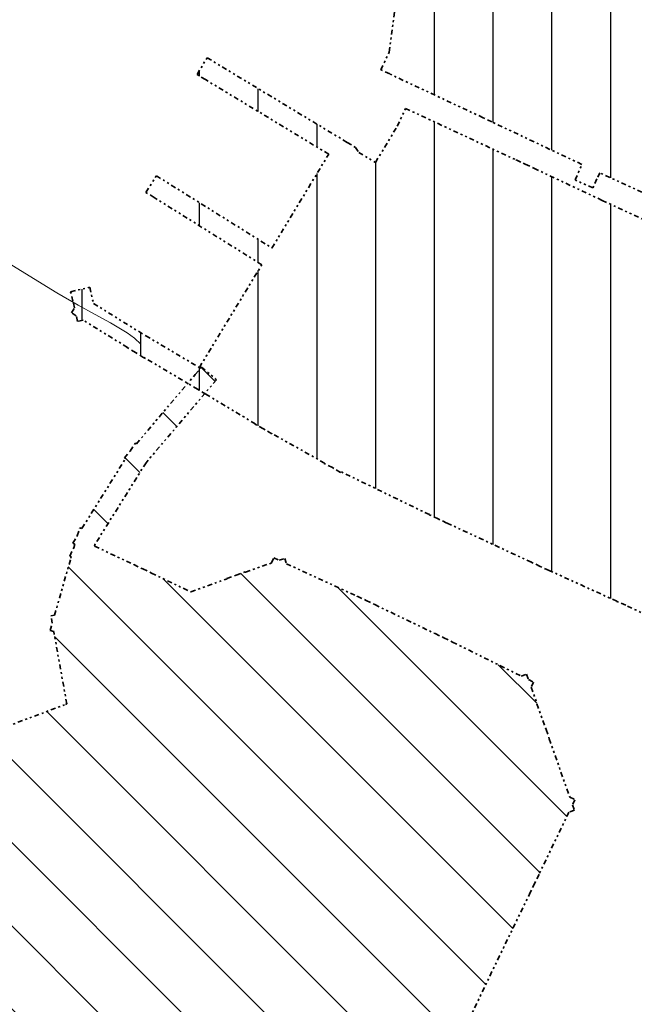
# Model space of a CAD drawing. Header units: metres. Extents: x 149823 to 166170, y 460676 to 475536.
# Tile 24 of 30: x 153508 to 153822, y 473348 to 473851. Entities that reach past the tile are written whole.
import ezdxf
from ezdxf.lldxf.tags import DXFTag

# ---------------------------------------------------------------- set-up
doc = ezdxf.new("R2010")
doc.units = ezdxf.units.M
doc.linetypes.add('AL-TEKENBLADGRENS-SO', pattern=[11.5, 2.5, -1.5, 1, -1.5, 1, -1.5, 2.5])
doc.layers.add('2026 hatch', color=10, linetype='Continuous')
doc.layers.add('2027 hatch', color=90, linetype='Continuous')
for name, color, linetype, lineweight in [('B-OI-RI-PERSLEIDING-G', 210, 'RI-PERS-SO', 18), ('X-XX-AL-TEKENBLADGRENS-CONTOUR_2026', 10, 'AL-TEKENBLADGRENS-SO', 35), ('X-XX-AL-TEKENBLADGRENS-CONTOUR_2027', 92, 'AL-TEKENBLADGRENS-SO', 35)]:
    doc.layers.add(name, color=color, linetype=linetype, lineweight=lineweight)
doc.styles.get("Standard").update_dxf_attribs({"font": 'simplex.shx'})
tags = doc.linetypes.add('RI-PERS-SO', pattern='A,7,-2,["P",Standard,S=1.8,R=0,X=-0.5,Y=-0.9],-2,7,-2,[102,NLCS.SHX,S=1,R=180,X=0,Y=0],-2', length=22).pattern_tags.tags
tags[6] = DXFTag(74, 10)
pattern_1 = [(270, (0, 0), (30, -4e-15), [])]

msp = doc.modelspace()

# ---------------------------------------------------------------- hatches: boundary and pattern name
at = {"layer": '2026 hatch', "transparency": 33554559}
h = msp.add_hatch(dxfattribs=at)
h.set_pattern_fill('ANSI31', color=256, scale=30, angle=225)
h.set_pattern_definition(pattern_1)
h.paths.add_polyline_path([(153700.45, 473861.38), (153691.37, 473865.57), (153695.67, 473888.52), (153661.69, 473907.99), (153657.34, 473910.09), (153657.49, 473910.39), (153657.2, 473910.56), (153659.6, 473914.75), (153669.41, 473935), (153671.51, 473939.5), (153671.57, 473939.47), (153671.6, 473939.53), (153689.82, 473979.34), (153689.98, 473979.69), (153689.65, 473979.88), (153692.04, 473984.04), (153701.61, 474004.28), (153703.7, 474008.8), (153703.74, 474008.78), (153703.76, 474008.82), (153708.26, 474006.69), (153726.83, 474046.18), (153722.48, 474048.12), (153722.67, 474048.54), (153722.27, 474048.76), (153724.62, 474052.9), (153731.69, 474068.77), (153731.65, 474068.8), (153733.72, 474073.32), (153735.75, 474077.86), (153735.79, 474077.84), (153735.82, 474077.89), (153740.34, 474075.81), (153759.49, 474116.82), (153755.21, 474118.99), (153755.39, 474119.34), (153755.06, 474119.54), (153757.57, 474123.63), (153767.53, 474143.2), (153769.64, 474147.65), (153769.77, 474147.59), (153769.83, 474147.72), (153774.22, 474145.48), (153791.64, 474185.72), (153787.35, 474187.82), (153787.54, 474188.2), (153787.18, 474188.42), (153789.65, 474192.51), (153799.47, 474212.53), (153801.57, 474217.02), (153801.65, 474216.98), (153801.69, 474217.06), (153806.14, 474214.88), (153824.39, 474254.65), (153820.11, 474256.64), (153819.88, 474257.4), (153822.34, 474261.43), (153831.72, 474281.61), (153833.82, 474286.14), (153833.83, 474286.13), (153833.83, 474286.14), (153830.23, 474357.5), (153834.48, 474366.55), (153897.83, 474336.78), (153897.84, 474336.79), (153902.35, 474334.66), (153906.87, 474332.53), (153906.86, 474332.52), (153967.16, 474303.94), (153971.68, 474301.84), (153971.66, 474301.81), (153971.7, 474301.79), (153969.56, 474297.29), (153941.19, 474236.14), (153941.19, 474236.14), (153941.18, 474236.12), (153941.19, 474236.11), (153939.08, 474231.59), (153936.98, 474227.07), (153936.98, 474227.07), (153927.08, 474205.74), (153928.61, 474205.62), (153929.27, 474207.04), (153929.3, 474207.02), (153929.31, 474207.04), (153929.36, 474207.01), (153931.18, 474210.88), (153933.31, 474215.4), (153942.36, 474211.15), (153939.22, 474204.48), (153939.36, 474204.41), (153938.49, 474202.7), (153994.71, 474176.15), (154039.01, 474155.43), (154039.02, 474155.44), (154043.54, 474153.31), (154048.07, 474151.2), (154048.06, 474151.19), (154085.3, 474133.72), (154086.02, 474135.5), (154086.31, 474135.38), (154087.49, 474137.8), (154089.68, 474142.3), (154098.67, 474137.92), (154094.52, 474129.39), (154094.55, 474129.38), (154094.54, 474129.36), (154129.28, 474112.86), (154132.19, 474113.75), (154133.02, 474111.08), (154135.55, 474109.87), (154134.24, 474107.12), (154134.67, 474105.72), (154142.76, 474101.84), (154147.27, 474099.68), (154142.95, 474090.66), (154130.14, 474096.8), (154127.23, 474095.9), (154126.4, 474098.59), (154123.87, 474099.8), (154125.18, 474102.55), (154124.76, 474103.93), (154090.33, 474120.29), (154067.51, 474070.48), (154067.58, 474070.45), (154067.57, 474070.43), (154067.59, 474070.42), (154065.44, 474065.96), (154063.38, 474061.46), (154063.31, 474061.49), (154048.08, 474029.52), (154048.03, 474029.4), (154034.16, 474000.1), (154084.27, 473976.71), (154088.81, 473974.6), (154084.58, 473965.53), (154029.89, 473991.06), (154008.79, 473946.4), (154006.69, 473941.88), (154006.68, 473941.89), (153993.85, 473914.42), (153993.86, 473914.42), (153993.86, 473914.42), (153993.86, 473914.41), (153991.74, 473909.89), (153989.62, 473905.36), (153989.62, 473905.37), (153970.31, 473864.09), (154020.29, 473841.04), (154024.83, 473838.95), (154020.65, 473829.87), (153966.07, 473855.04), (153966.06, 473855.01), (153966.04, 473855.02), (153966.04, 473855), (153966.03, 473855.01), (153952.53, 473826.6), (153936.84, 473793.22), (153936.85, 473793.21), (153934.71, 473788.7), (153932.59, 473784.18), (153932.58, 473784.19), (153932.57, 473784.17), (153907.57, 473735.95), (153960.54, 473711.03), (153965.06, 473708.91), (153960.81, 473699.86), (153907.83, 473724.78), (153907.83, 473724.77), (153903.31, 473726.91), (153898.79, 473729.03), (153898.79, 473729.04), (153850.45, 473751.86), (153804.38, 473773.14), (153802.97, 473769.96), (153800.93, 473765.4), (153791.8, 473769.47), (153795.3, 473777.33), (153795.24, 473777.36), (153795.26, 473777.4), (153749.35, 473799.1), (153749.35, 473799.1), (153744.84, 473801.24), (153697.14, 473823.59), (153692.62, 473825.72), (153696.86, 473834.77)])
h = msp.add_hatch(dxfattribs=at)
h.set_pattern_fill('ANSI31', color=256, scale=30, angle=225)
h.set_pattern_definition(pattern_1)
h.paths.add_polyline_path([(153603.31, 473660), (153603.3, 473659.98), (153599.05, 473662.56), (153571.64, 473678.78), (153571.59, 473678.69), (153567.38, 473681.3), (153563.12, 473683.82), (153563.17, 473683.91), (153540.59, 473697.88), (153537.74, 473697.21), (153537.07, 473700.06), (153534.58, 473701.6), (153536.13, 473704.1), (153535.33, 473707.49), (153534.19, 473712.36), (153543.93, 473714.64), (153545.86, 473706.38), (153572.56, 473689.86), (153599.89, 473673.68), (153599.91, 473673.71), (153599.93, 473673.7), (153631.8, 473726.13), (153631.77, 473726.15), (153631.79, 473726.17), (153576.9, 473760.48), (153572.66, 473763.13), (153577.96, 473771.61), (153637, 473734.7), (153665.98, 473782.65), (153603.01, 473820.73), (153598.73, 473823.32), (153603.91, 473831.87), (153675.43, 473788.62), (153679.71, 473786.04), (153679.71, 473786.04), (153679.71, 473786.04), (153681.31, 473783.56), (153689.86, 473778.37), (153701.01, 473796.93), (153705.23, 473805.99), (153761.76, 473779.64), (153761.76, 473779.66), (153766.28, 473777.53), (153766.38, 473777.49), (153770.8, 473775.45), (153770.79, 473775.43), (153770.81, 473775.43), (153770.8, 473775.41), (153805.62, 473759.04), (153839.45, 473743.37), (153839.46, 473743.38), (153843.99, 473741.27), (153848.52, 473739.18), (153848.51, 473739.17), (153877.92, 473725.48), (153877.93, 473725.5), (153882.43, 473723.38), (153909.19, 473711.03), (153909.22, 473711.08), (153913.71, 473708.95), (153918.22, 473706.86), (153918.2, 473706.81), (153950.7, 473691.37), (153955.21, 473689.22), (153950.92, 473680.19), (153942.59, 473683.88), (153872.11, 473537.91), (153877.61, 473535.19), (153882.14, 473533.08), (153877.9, 473524.02), (153817.68, 473552.2), (153813.16, 473554.23), (153813.17, 473554.26), (153778.52, 473570.05), (153778.5, 473570.01), (153773.99, 473572.11), (153769.45, 473574.18), (153769.47, 473574.21), (153726.36, 473594.25), (153726.32, 473594.18), (153721.86, 473596.34), (153717.37, 473598.43), (153717.4, 473598.51), (153672.48, 473620.33), (153672.33, 473620.08), (153672.11, 473620.2), (153671.97, 473619.99), (153667.99, 473622.51), (153663.74, 473624.57), (153663.87, 473624.83), (153636.98, 473639.93), (153636.9, 473639.8), (153632.68, 473642.34), (153628.39, 473644.75), (153628.46, 473644.88)])
at = {"layer": '2027 hatch', "transparency": 33554559}
h = msp.add_hatch(dxfattribs=at)
h.set_pattern_fill('L45', color=256, scale=30, angle=90)
h.set_pattern_definition([(135, (0, 0), (-21.2132034, -21.2132034), [])])
h.paths.add_polyline_path([(153234.91, 472931.87), (153189.13, 472948.61), (153188.92, 472948.18), (153184.65, 472950.25), (153180.19, 472951.88), (153180.35, 472952.33), (153121.17, 472980.98), (153121.14, 472980.93), (153120.69, 472981.16), (153120.42, 472980.73), (153116.45, 472983.26), (153112.21, 472985.31), (153112.23, 472985.36), (153088.22, 472997.27), (153087.81, 472996.42), (153087.81, 472996.42), (153087.81, 472996.42), (153083.31, 472998.59), (153078.8, 473000.76), (153078.8, 473000.76), (152993.31, 473041.96), (152988.8, 473044.13), (152988.8, 473044.13), (152988.8, 473044.13), (152989.24, 473045.03), (152989.24, 473045.03), (152989.25, 473045.05), (152958.43, 473060.06), (152953.94, 473062.25), (152958.32, 473071.24), (152993.56, 473054.07), (153016.81, 473103.15), (153018.95, 473107.66), (153027.98, 473103.38), (153002.56, 473049.71), (153002.59, 473049.7), (153002.59, 473049.7), (153083.63, 473010.65), (153083.65, 473010.7), (153088.11, 473008.49), (153092.58, 473006.33), (153092.58, 473006.33), (153092.58, 473006.33), (153092.56, 473006.28), (153117.08, 472994.11), (153142.88, 473034.6), (153142.12, 473037.24), (153145.11, 473038.1), (153146.78, 473040.72), (153149.09, 473039.25), (153194.42, 473052.3), (153199.22, 473053.69), (153201.99, 473044.08), (153151.51, 473029.54), (153126.12, 472989.69), (153188.55, 472959.47), (153238.88, 472941.07), (153271.21, 472952.38), (153271.11, 472953.48), (153271.61, 472953.53), (153272.13, 472984.99), (153272.25, 473010.95), (153272.22, 473010.95), (153272.25, 473013.61), (153270.22, 473015.34), (153272.28, 473017.75), (153272.29, 473020.92), (153272.32, 473020.92), (153272.32, 473020.95), (153274.98, 473020.92), (153295.7, 473045.22), (153295.55, 473045.35), (153298.88, 473048.94), (153302.06, 473052.67), (153302.22, 473052.54), (153314.85, 473066.16), (153314.87, 473069.22), (153316.15, 473069.21), (153325.82, 473100.51), (153326.29, 473128.79), (153326.14, 473128.8), (153326.37, 473133.72), (153326.45, 473138.64), (153326.6, 473138.64), (153327.62, 473160.35), (153325.65, 473162.28), (153327.7, 473164.38), (153327.67, 473167.31), (153327.95, 473167.31), (153327.96, 473167.59), (153330.71, 473167.46), (153346.12, 473183.22), (153346.06, 473183.27), (153349.58, 473186.76), (153353.05, 473190.31), (153353.11, 473190.25), (153368.86, 473205.86), (153368.88, 473208.79), (153368.92, 473208.79), (153368.92, 473208.83), (153371.82, 473208.79), (153373.88, 473210.83), (153375.95, 473208.75), (153378.88, 473208.73), (153378.88, 473208.69), (153399.12, 473208.39), (153399.12, 473208.51), (153404.06, 473208.32), (153408.99, 473208.25), (153408.99, 473208.12), (153434.63, 473207.11), (153436.58, 473209.1), (153438.7, 473207.02), (153441.68, 473207), (153441.68, 473206.84), (153441.84, 473206.83), (153441.73, 473204.05), (153457.47, 473188.61), (153457.58, 473188.72), (153460.99, 473185.17), (153464.5, 473181.72), (153464.39, 473181.61), (153479.66, 473165.68), (153482.49, 473165.71), (153482.49, 473165.49), (153482.71, 473165.48), (153482.62, 473162.59), (153484.62, 473160.5), (153482.58, 473158.54), (153482.85, 473136.62), (153482.99, 473136.62), (153482.91, 473131.69), (153482.97, 473126.76), (153482.83, 473126.76), (153482.51, 473105.68), (153511.92, 473114.57), (153548.64, 473145.92), (153564.56, 473180.99), (153557.85, 473183.94), (153557.81, 473183.85), (153553.32, 473185.93), (153548.78, 473187.92), (153548.82, 473188.01), (153548.73, 473188.05), (153550.81, 473192.54), (153552.8, 473197.08), (153552.89, 473197.04), (153561.2, 473215.04), (153563.3, 473219.58), (153572.38, 473215.38), (153562.05, 473193.02), (153568.7, 473190.09), (153568.73, 473190.15), (153568.74, 473190.14), (153587.92, 473231.91), (153587.9, 473231.92), (153590, 473236.45), (153592.08, 473240.99), (153592.09, 473240.98), (153602.1, 473262.63), (153602.59, 473298.92), (153601.16, 473302.72), (153601.26, 473302.76), (153588.43, 473339.21), (153588.41, 473339.21), (153588.4, 473339.24), (153545.64, 473324.7), (153544.31, 473322.06), (153542.5, 473322.98), (153541.2, 473317.62), (153542.06, 473317.21), (153540.12, 473313.18), (153539.07, 473308.83), (153538.14, 473309.06), (153520.78, 473273), (153534.69, 473266.56), (153539.3, 473276.4), (153541.43, 473280.93), (153550.48, 473276.68), (153541.63, 473257.82), (153539.53, 473253.29), (153539.51, 473253.3), (153539.5, 473253.28), (153534.99, 473255.4), (153516.44, 473263.99), (153516.41, 473263.93), (153511.93, 473266.08), (153507.43, 473268.17), (153507.46, 473268.23), (153507.4, 473268.26), (153509.55, 473272.74), (153511.64, 473277.24), (153511.7, 473277.21), (153530.66, 473316.56), (153533.32, 473327.52), (153505.31, 473340.96), (153473.4, 473356.19), (153470.84, 473355.13), (153469.66, 473357.97), (153466.87, 473359.3), (153468.07, 473361.8), (153457.05, 473388.38), (153439.05, 473350.38), (153464.07, 473338.28), (153468.57, 473336.1), (153464.21, 473327.1), (153430.25, 473343.53), (153425.74, 473345.66), (153425.76, 473345.7), (153425.73, 473345.71), (153427.89, 473350.2), (153450.72, 473398.36), (153450.68, 473398.38), (153451.88, 473400.86), (153450.83, 473403.4), (153453.67, 473404.58), (153454.98, 473407.36), (153455.02, 473407.34), (153470.9, 473440.08), (153470.83, 473440.11), (153473.07, 473444.54), (153475.23, 473449), (153475.31, 473448.97), (153493.07, 473484.13), (153492.09, 473486.76), (153494.94, 473487.83), (153496.31, 473490.55), (153498.82, 473489.28), (153531.53, 473501.54), (153531.5, 473501.62), (153532.22, 473501.87), (153525.55, 473538.82), (153523.74, 473539.34), (153524.79, 473543.03), (153524.11, 473546.81), (153525.96, 473547.14), (153534.27, 473576.35), (153534.22, 473576.37), (153534.42, 473577.05), (153533.77, 473577.36), (153535.73, 473581.5), (153536.27, 473583.4), (153535.28, 473584.02), (153537.57, 473587.68), (153538.8, 473591.83), (153539.95, 473591.49), (153562.17, 473627.06), (153561.66, 473627.49), (153564.61, 473630.97), (153567.15, 473635.02), (153567.74, 473634.65), (153597.81, 473670.09), (153601.04, 473673.9), (153608.67, 473667.43), (153572.71, 473625.05), (153546.77, 473583.54), (153546.44, 473582.43), (153566.46, 473572.96), (153566.47, 473572.98), (153566.47, 473572.98), (153566.47, 473572.98), (153570.97, 473570.82), (153575.48, 473568.69), (153575.47, 473568.67), (153595.61, 473559.03), (153614.05, 473565.81), (153614.03, 473565.89), (153614.03, 473565.89), (153614.03, 473565.89), (153618.71, 473567.53), (153623.37, 473569.24), (153623.39, 473569.17), (153623.47, 473569.19), (153623.47, 473569.19), (153636.77, 473573.83), (153637.98, 473576.45), (153640.68, 473575.2), (153643.49, 473576.18), (153644.44, 473573.46), (153680.56, 473556.77), (153680.6, 473556.84), (153685.07, 473554.69), (153689.57, 473552.61), (153689.54, 473552.54), (153720.3, 473537.76), (153720.32, 473537.81), (153724.78, 473535.6), (153729.26, 473533.45), (153729.24, 473533.4), (153764.28, 473516.09), (153767, 473517.05), (153767.99, 473514.25), (153770.65, 473512.94), (153769.37, 473510.34), (153775.33, 473493.42), (153775.33, 473493.42), (153775.34, 473493.41), (153775.35, 473493.42), (153776.99, 473488.7), (153778.65, 473484), (153778.64, 473483.99), (153789.1, 473454.2), (153791.74, 473452.93), (153790.47, 473450.29), (153791.44, 473447.53), (153788.67, 473446.56), (153773.38, 473414.79), (153773.39, 473414.78), (153771.21, 473410.29), (153769.05, 473405.79), (153769.04, 473405.79), (153753.26, 473373.22), (153735.64, 473336.45), (153736.63, 473333.72), (153733.85, 473332.72), (153732.58, 473330.06), (153729.95, 473331.32), (153709.46, 473323.96), (153709.48, 473323.9), (153704.81, 473322.28), (153700.17, 473320.56), (153700.15, 473320.61), (153700.11, 473320.59), (153700.09, 473320.65), (153679.49, 473313.52), (153664.42, 473285.05), (153685.1, 473260.25), (153688.3, 473256.41), (153680.62, 473250), (153655.24, 473280.44), (153619.32, 473298.86), (153613.94, 473296.84), (153613.98, 473296.74), (153612.55, 473296.24), (153612.13, 473264.68), (153613.73, 473263.94), (153612.08, 473260.37), (153612.02, 473256.43), (153610.27, 473256.46), (153599.08, 473232.27), (153577.02, 473184.21), (153597.66, 473157.83), (153597.73, 473157.88), (153600.71, 473153.92), (153603.76, 473150.02), (153603.69, 473149.96), (153620.16, 473128.1), (153623.56, 473126.47), (153622.72, 473124.69), (153623.9, 473123.12), (153620.88, 473120.85), (153602.86, 473083.02), (153586.52, 473048.57), (153613.44, 473017), (153616.14, 473016.99), (153616.13, 473013.84), (153618.17, 473011.45), (153616.11, 473009.69), (153615.99, 472986.37), (153616, 472986.37), (153615.97, 472981.4), (153616, 472976.44), (153615.95, 472976.43), (153615.95, 472976.38), (153615.94, 472976.38), (153615.76, 472951.35), (153617.82, 472949.26), (153615.74, 472947.21), (153615.72, 472944.29), (153612.78, 472944.31), (153578.01, 472910.09), (153577.98, 472907.16), (153575.05, 472907.19), (153572.97, 472905.14), (153570.91, 472907.23), (153546.74, 472907.5), (153546.73, 472907.38), (153541.83, 472907.55), (153516.41, 472907.45), (153505.09, 472876.41), (153503.45, 472840.71), (153503.23, 472835.71), (153493.24, 472836.17), (153494.96, 472873.97), (153493.72, 472874.42), (153495.17, 472878.4), (153495.36, 472882.63), (153496.69, 472882.57), (153507.12, 472911.15), (153472.55, 472945.51), (153469.58, 472945.55), (153469.61, 472948.43), (153467.57, 472950.46), (153469.67, 472952.57), (153470.02, 472979.84), (153470, 472984.8), (153470.07, 472984.8), (153470.33, 473009.78), (153468.28, 473011.83), (153470.37, 473013.92), (153470.4, 473016.88), (153473.3, 473016.85), (153507.43, 473050.97), (153507.5, 473053.96), (153510.37, 473053.9), (153512.39, 473055.92), (153514.51, 473053.81), (153543.48, 473053.17), (153577.47, 473052.82), (153591.68, 473082.8), (153591.68, 473082.81), (153593.82, 473087.32), (153595.96, 473091.83), (153595.97, 473091.83), (153611.08, 473123.52), (153592.78, 473147.83), (153572.35, 473173.95), (153558.6, 473143.67), (153559.78, 473142.28), (153556.82, 473139.76), (153555.21, 473136.22), (153553.56, 473136.97), (153520.1, 473108.4), (153520.6, 473106.74), (153516.82, 473105.6), (153513.82, 473103.03), (153512.69, 473104.35), (153482.38, 473095.19), (153482.37, 473093.88), (153482.32, 473093.88), (153482.32, 473093.83), (153478.1, 473093.9), (153474.06, 473092.68), (153473.68, 473093.93), (153440.7, 473094.1), (153440.61, 473069.92), (153440.59, 473064.92), (153430.59, 473064.96), (153406.68, 473063.55), (153406.68, 473063.49), (153406.74, 473063.49), (153406.71, 473058.52), (153406.74, 473053.55), (153406.68, 473053.55), (153406.57, 473032.56), (153406.54, 473027.56), (153418.44, 473021.54), (153423.44, 473021.45), (153423.26, 473011.45), (153423.57, 472956.71), (153423.08, 472946.72), (153386.84, 472948.49), (153385.92, 472914.29), (153386.44, 472909.67), (153385.79, 472909.6), (153385.77, 472908.95), (153381.12, 472909.07), (153353.86, 472906.01), (153353.84, 472905.34), (153349.2, 472905.48), (153344.58, 472904.96), (153344.51, 472905.62), (153320.17, 472906.35), (153318.36, 472904.36), (153316.07, 472906.43), (153312.98, 472906.45), (153312.98, 472906.57), (153312.86, 472906.57), (153312.94, 472909.26), (153275.39, 472943.25), (153242.73, 472931.82), (153241.82, 472929.35), (153238.81, 472930.45), (153235.78, 472929.39)])

# ---------------------------------------------------------------- linework, layer by layer
at = {"layer": 'B-OI-RI-PERSLEIDING-G'}
msp.add_lwpolyline([(153500.65, 473728.1), (153513.07, 473720.49), (153527.14, 473711.89), (153538.1, 473705.54), (153546.65, 473700.76), (153554.6, 473696.48), (153562.99, 473691.38), (153566.78, 473688.64), (153569.97, 473685.58)], dxfattribs=at)
at = {"layer": 'X-XX-AL-TEKENBLADGRENS-CONTOUR_2026'}
for points in [[(153850.45, 473751.86), (153804.38, 473773.14), (153802.97, 473769.96), (153800.93, 473765.4), (153791.8, 473769.47), (153795.3, 473777.33), (153795.24, 473777.36), (153795.26, 473777.4), (153749.35, 473799.1), (153749.35, 473799.1), (153744.84, 473801.24), (153697.14, 473823.59), (153692.62, 473825.72), (153696.86, 473834.77), (153700.45, 473861.38)], [(153850.45, 473751.86), (153804.38, 473773.14), (153802.97, 473769.96), (153800.93, 473765.4), (153791.8, 473769.47), (153795.3, 473777.33), (153795.24, 473777.36), (153795.26, 473777.4), (153749.35, 473799.1), (153749.35, 473799.1), (153744.84, 473801.24), (153697.14, 473823.59), (153692.62, 473825.72), (153696.86, 473834.77), (153700.45, 473861.38)], [(153877.9, 473524.02), (153817.68, 473552.2), (153813.16, 473554.23), (153813.17, 473554.26), (153778.52, 473570.05), (153778.5, 473570.01), (153773.99, 473572.11), (153769.45, 473574.18), (153769.47, 473574.21), (153726.36, 473594.25), (153726.32, 473594.18), (153721.86, 473596.34), (153717.37, 473598.43), (153717.4, 473598.51), (153672.48, 473620.33), (153672.33, 473620.08), (153672.11, 473620.2), (153671.97, 473619.99), (153667.99, 473622.51), (153663.74, 473624.57), (153663.87, 473624.83), (153636.98, 473639.93), (153636.9, 473639.8), (153632.68, 473642.34), (153628.39, 473644.75), (153628.46, 473644.88), (153603.31, 473660), (153603.31, 473660), (153603.3, 473659.98), (153599.05, 473662.56), (153571.64, 473678.78), (153571.59, 473678.69), (153567.38, 473681.3), (153563.12, 473683.82), (153563.17, 473683.91), (153540.59, 473697.88), (153537.74, 473697.21), (153537.07, 473700.06), (153534.58, 473701.6), (153536.13, 473704.1), (153535.33, 473707.49), (153534.19, 473712.36), (153543.93, 473714.64), (153545.86, 473706.38), (153572.56, 473689.86), (153599.89, 473673.68), (153599.91, 473673.71), (153599.93, 473673.7), (153631.8, 473726.13), (153631.77, 473726.15), (153631.79, 473726.17), (153576.9, 473760.48), (153572.66, 473763.13), (153577.96, 473771.61), (153637, 473734.7), (153665.98, 473782.65), (153603.01, 473820.73), (153598.73, 473823.32), (153603.91, 473831.87), (153675.43, 473788.62), (153679.71, 473786.04), (153679.71, 473786.04), (153679.71, 473786.04), (153681.31, 473783.56), (153689.86, 473778.37), (153701.01, 473796.93), (153705.23, 473805.99), (153761.76, 473779.64), (153761.76, 473779.66), (153766.28, 473777.53), (153766.38, 473777.49), (153770.8, 473775.45), (153770.79, 473775.43), (153770.81, 473775.43), (153770.8, 473775.41), (153805.62, 473759.04), (153839.45, 473743.37)], [(153877.9, 473524.02), (153817.68, 473552.2), (153813.16, 473554.23), (153813.17, 473554.26), (153778.52, 473570.05), (153778.5, 473570.01), (153773.99, 473572.11), (153769.45, 473574.18), (153769.47, 473574.21), (153726.36, 473594.25), (153726.32, 473594.18), (153721.86, 473596.34), (153717.37, 473598.43), (153717.4, 473598.51), (153672.48, 473620.33), (153672.33, 473620.08), (153672.11, 473620.2), (153671.97, 473619.99), (153667.99, 473622.51), (153663.74, 473624.57), (153663.87, 473624.83), (153636.98, 473639.93), (153636.9, 473639.8), (153632.68, 473642.34), (153628.39, 473644.75), (153628.46, 473644.88), (153603.31, 473660), (153603.31, 473660), (153603.3, 473659.98), (153599.05, 473662.56), (153571.64, 473678.78), (153571.59, 473678.69), (153567.38, 473681.3), (153563.12, 473683.82), (153563.17, 473683.91), (153540.59, 473697.88), (153537.74, 473697.21), (153537.07, 473700.06), (153534.58, 473701.6), (153536.13, 473704.1), (153535.33, 473707.49), (153534.19, 473712.36), (153543.93, 473714.64), (153545.86, 473706.38), (153572.56, 473689.86), (153599.89, 473673.68), (153599.91, 473673.71), (153599.93, 473673.7), (153631.8, 473726.13), (153631.77, 473726.15), (153631.79, 473726.17), (153576.9, 473760.48), (153572.66, 473763.13), (153577.96, 473771.61), (153637, 473734.7), (153665.98, 473782.65), (153603.01, 473820.73), (153598.73, 473823.32), (153603.91, 473831.87), (153675.43, 473788.62), (153679.71, 473786.04), (153679.71, 473786.04), (153679.71, 473786.04), (153681.31, 473783.56), (153689.86, 473778.37), (153701.01, 473796.93), (153705.23, 473805.99), (153761.76, 473779.64), (153761.76, 473779.66), (153766.28, 473777.53), (153766.38, 473777.49), (153770.8, 473775.45), (153770.79, 473775.43), (153770.81, 473775.43), (153770.8, 473775.41), (153805.62, 473759.04), (153839.45, 473743.37)]]:
    msp.add_lwpolyline(points, dxfattribs=at)
at = {"layer": 'X-XX-AL-TEKENBLADGRENS-CONTOUR_2027'}
msp.add_lwpolyline([(153498.82, 473489.28), (153531.53, 473501.54), (153531.5, 473501.62), (153532.22, 473501.87), (153525.55, 473538.82), (153523.74, 473539.34), (153524.79, 473543.03), (153524.11, 473546.81), (153525.96, 473547.14), (153534.27, 473576.35), (153534.22, 473576.37), (153534.42, 473577.05), (153533.77, 473577.36), (153535.73, 473581.5), (153536.27, 473583.4), (153535.28, 473584.02), (153537.57, 473587.68), (153538.8, 473591.83), (153539.95, 473591.49), (153562.17, 473627.06), (153561.66, 473627.49), (153564.61, 473630.97), (153567.15, 473635.02), (153567.74, 473634.65), (153597.81, 473670.09), (153601.04, 473673.9), (153608.67, 473667.43), (153572.71, 473625.05), (153546.77, 473583.54), (153546.44, 473582.43), (153566.46, 473572.96), (153566.47, 473572.98), (153566.47, 473572.98), (153566.47, 473572.98), (153570.97, 473570.82), (153575.48, 473568.69), (153575.47, 473568.67), (153595.61, 473559.03), (153614.05, 473565.81), (153614.03, 473565.89), (153614.03, 473565.89), (153614.03, 473565.89), (153618.71, 473567.53), (153623.37, 473569.24), (153623.39, 473569.17), (153623.47, 473569.19), (153623.47, 473569.19), (153636.77, 473573.83), (153637.98, 473576.45), (153640.68, 473575.2), (153643.49, 473576.18), (153644.44, 473573.46), (153680.56, 473556.77), (153680.6, 473556.84), (153685.07, 473554.69), (153689.57, 473552.61), (153689.54, 473552.54), (153720.3, 473537.76), (153720.32, 473537.81), (153724.78, 473535.6), (153729.26, 473533.45), (153729.24, 473533.4), (153764.28, 473516.09), (153767, 473517.05), (153767.99, 473514.25), (153770.65, 473512.94), (153769.37, 473510.34), (153775.33, 473493.42), (153775.33, 473493.42), (153775.34, 473493.41), (153775.35, 473493.42), (153776.99, 473488.7), (153778.65, 473484), (153778.64, 473483.99), (153789.1, 473454.2), (153791.74, 473452.93), (153790.47, 473450.29), (153791.44, 473447.53), (153788.67, 473446.56), (153773.38, 473414.79), (153773.39, 473414.78), (153771.21, 473410.29), (153769.05, 473405.79), (153769.04, 473405.79), (153753.26, 473373.22), (153735.64, 473336.45)], dxfattribs=at)
msp.add_lwpolyline([(153498.82, 473489.28), (153531.53, 473501.54), (153531.5, 473501.62), (153532.22, 473501.87), (153525.55, 473538.82), (153523.74, 473539.34), (153524.79, 473543.03), (153524.11, 473546.81), (153525.96, 473547.14), (153534.27, 473576.35), (153534.22, 473576.37), (153534.42, 473577.05), (153533.77, 473577.36), (153535.73, 473581.5), (153536.27, 473583.4), (153535.28, 473584.02), (153537.57, 473587.68), (153538.8, 473591.83), (153539.95, 473591.49), (153562.17, 473627.06), (153561.66, 473627.49), (153564.61, 473630.97), (153567.15, 473635.02), (153567.74, 473634.65), (153597.81, 473670.09), (153601.04, 473673.9), (153608.67, 473667.43), (153572.71, 473625.05), (153546.77, 473583.54), (153546.44, 473582.43), (153566.46, 473572.96), (153566.47, 473572.98), (153566.47, 473572.98), (153566.47, 473572.98), (153570.97, 473570.82), (153575.48, 473568.69), (153575.47, 473568.67), (153595.61, 473559.03), (153614.05, 473565.81), (153614.03, 473565.89), (153614.03, 473565.89), (153614.03, 473565.89), (153618.71, 473567.53), (153623.37, 473569.24), (153623.39, 473569.17), (153623.47, 473569.19), (153623.47, 473569.19), (153636.77, 473573.83), (153637.98, 473576.45), (153640.68, 473575.2), (153643.49, 473576.18), (153644.44, 473573.46), (153680.56, 473556.77), (153680.6, 473556.84), (153685.07, 473554.69), (153689.57, 473552.61), (153689.54, 473552.54), (153720.3, 473537.76), (153720.32, 473537.81), (153724.78, 473535.6), (153729.26, 473533.45), (153729.24, 473533.4), (153764.28, 473516.09), (153767, 473517.05), (153767.99, 473514.25), (153770.65, 473512.94), (153769.37, 473510.34), (153775.33, 473493.42), (153775.33, 473493.42), (153775.34, 473493.41), (153775.35, 473493.42), (153776.99, 473488.7), (153778.65, 473484), (153778.64, 473483.99), (153789.1, 473454.2), (153791.74, 473452.93), (153790.47, 473450.29), (153791.44, 473447.53), (153788.67, 473446.56), (153773.38, 473414.79), (153773.39, 473414.78), (153771.21, 473410.29), (153769.05, 473405.79), (153769.04, 473405.79), (153753.26, 473373.22), (153735.64, 473336.45)], dxfattribs=at)

doc.saveas('drawing.dxf')
